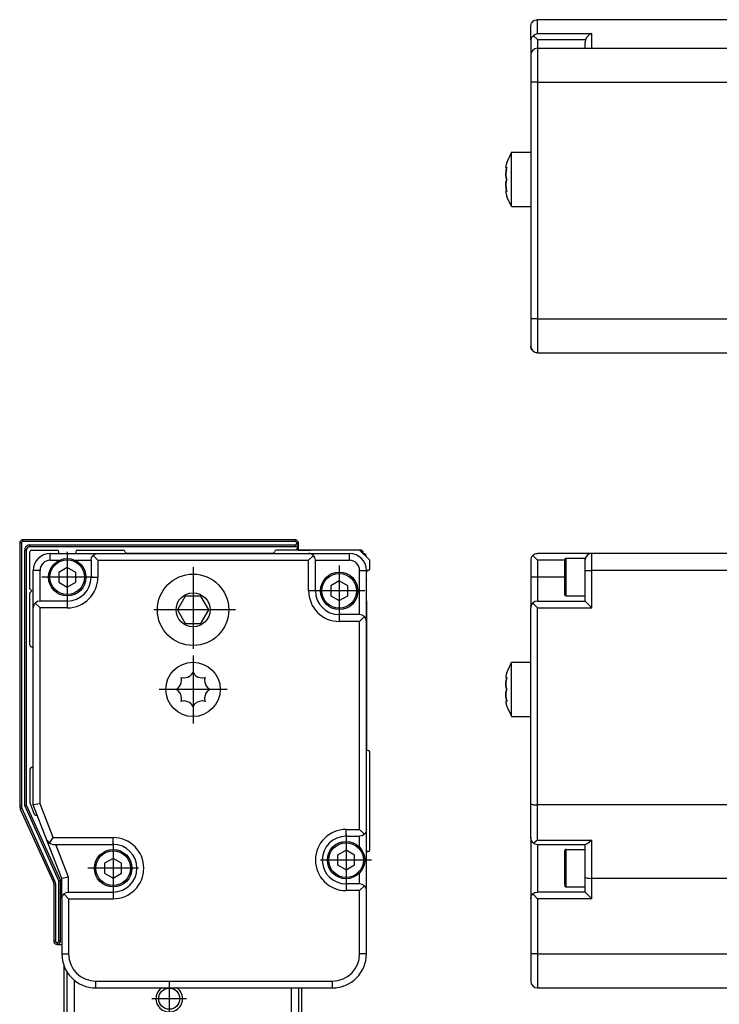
# Model space of a CAD drawing. Header units: inches. Extents: x -381 to 12428, y -418 to 176.
# Tile 15 of 32: x 550 to 653, y -56 to 88. Entities that reach past the tile are written whole.
import ezdxf

# ---------------------------------------------------------------- set-up
doc = ezdxf.new("R2010")
doc.units = ezdxf.units.IN
doc.linetypes.add('DOT_CENTER', pattern=[14, 12, -1, 0, -1])
doc.layers.add('1', color=7, linetype='Continuous')

# ---------------------------------------------------------------- blocks, each defined once
blk = doc.blocks.new('Modulo_izq__K__1__21', base_point=(621.12, -53.93))
at = {"color": 7, "linetype": 'Continuous'}
for p, q in [((624.83, 9.28), (624.78, 9.08)), ((624.78, 9.08), (624.78, 8.97)), ((624.78, 8.97), (624.78, 6.47)), ((624.85, 9.35), (624.83, 9.28)), ((624.91, 9.47), (624.85, 9.35)), ((625.03, 9.64), (624.91, 9.47)), ((625.07, 9.68), (625.03, 9.64)), ((625.07, 9.68), (625.19, 9.78)), ((625.78, 8.97), (625.07, 9.68)), ((625.19, 9.78), (625.37, 9.89)), ((625.37, 9.89), (625.39, 9.9)), ((625.39, 9.9), (625.57, 9.95)), ((625.57, 9.95), (625.78, 9.97)), ((633.78, 9.97), (625.78, 9.97)), ((629.78, 8.97), (625.78, 8.97)), ((625.78, 8.97), (625.78, 6.47)), ((629.8, 9.12), (629.78, 9.02)), ((629.78, 4.12), (629.78, 9.02)), ((629.91, 9.21), (629.8, 9.12)), ((629.98, 9.22), (629.91, 9.21)), ((632.78, 9.22), (629.98, 9.22)), ((629.98, 5.42), (629.98, 9.22)), ((632.78, 8.97), (632.78, 9.22)), ((632.78, 7.47), (632.78, 8.97)), ((654.78, 9.97), (633.78, 9.97)), ((633.78, 7.47), (633.78, 9.97)), ((632.78, 7.47), (633.78, 7.47)), ((632.78, 2.97), (632.78, 7.47)), ((633.78, 1.97), (633.78, 7.47)), ((654.78, 7.47), (633.78, 7.47)), ((625.78, 6.47), (624.78, 6.47)), ((624.78, 6.47), (624.78, 2.31)), ((625.78, 6.47), (625.78, 2.97)), ((629.78, 6.47), (625.78, 6.47)), ((629.98, 3.72), (629.98, 5.42)), ((625.78, 2.97), (625.39, 2.9)), ((625.78, 2.97), (632.78, 2.97)), ((629.8, 3.82), (629.78, 4.12)), ((629.91, 3.73), (629.8, 3.82)), ((629.98, 3.72), (629.91, 3.73)), ((629.98, 3.72), (632.78, 3.72)), ((632.78, 2.97), (633.78, 1.97)), ((624.79, 2.15), (624.78, 2.31)), ((624.83, 2.28), (624.78, 2.08)), ((624.78, 2.08), (624.78, 1.97)), ((624.78, -26.84), (624.78, 1.97)), ((624.85, 2.35), (624.83, 2.28)), ((624.91, 2.47), (624.85, 2.35)), ((625.03, 2.64), (624.91, 2.47)), ((625.07, 2.68), (625.03, 2.64)), ((625.39, 2.9), (625.07, 2.68)), ((625.07, 2.68), (625.78, 1.97)), ((625.78, -27.03), (625.78, 1.97)), ((625.78, 1.97), (633.78, 1.97)), ((621.36, -7.33), (621.95, -6.09)), ((621.95, -6.03), (624.78, -6.03)), ((621.95, -11.4), (621.95, -6.03)), ((621.13, -8.09), (621.12, -8.21)), ((621.12, -8.21), (621.17, -8.33)), ((621.16, -7.96), (621.13, -8.09)), ((621.17, -7.89), (621.16, -7.96)), ((621.19, -7.84), (621.17, -7.89)), ((621.26, -8.33), (621.17, -8.33)), ((621.17, -8.33), (621.19, -8.33)), ((621.17, -8.7), (621.19, -8.64)), ((621.19, -8.64), (621.17, -8.7)), ((621.28, -7.53), (621.19, -7.84)), ((621.19, -8.33), (621.28, -8.26)), ((621.19, -8.64), (621.2, -8.59)), ((621.2, -8.59), (621.19, -8.64)), ((621.28, -8.26), (621.2, -8.59)), ((621.2, -8.59), (621.26, -8.33)), ((621.28, -7.53), (621.36, -7.33)), ((621.12, -9.28), (621.13, -9.03)), ((621.13, -9.03), (621.12, -9.28)), ((621.12, -9.36), (621.12, -9.28)), ((621.12, -9.28), (621.12, -9.36)), ((621.13, -9.51), (621.12, -9.36)), ((621.12, -9.36), (621.13, -9.51)), ((621.13, -9.03), (621.17, -8.7)), ((621.17, -8.7), (621.13, -9.03)), ((621.17, -9.76), (621.13, -9.51)), ((621.13, -9.51), (621.17, -9.76)), ((621.19, -9.81), (621.17, -9.76)), ((621.17, -9.76), (621.19, -9.81)), ((621.28, -10.03), (621.19, -9.81)), ((621.19, -9.81), (621.28, -10.03)), ((621.19, -10.25), (621.28, -10.03)), ((621.28, -10.03), (621.19, -10.25)), ((621.12, -10.7), (621.13, -10.55)), ((621.13, -10.55), (621.12, -10.7)), ((621.12, -10.78), (621.12, -10.7)), ((621.12, -10.7), (621.12, -10.78)), ((621.13, -11.03), (621.12, -10.78)), ((621.12, -10.78), (621.13, -11.03)), ((621.13, -10.55), (621.17, -10.29)), ((621.17, -10.29), (621.13, -10.55)), ((621.17, -11.35), (621.13, -11.03)), ((621.13, -11.03), (621.17, -11.35)), ((621.17, -10.29), (621.19, -10.25)), ((621.19, -10.25), (621.17, -10.29)), ((621.19, -11.42), (621.17, -11.35)), ((621.17, -11.35), (621.19, -11.42)), ((621.2, -11.47), (621.19, -11.42)), ((621.19, -11.42), (621.2, -11.47)), ((621.26, -11.73), (621.2, -11.47)), ((621.2, -11.47), (621.28, -11.8)), ((621.95, -13.97), (621.95, -11.4)), ((621.17, -11.73), (621.12, -11.84)), ((621.12, -11.84), (621.13, -11.96)), ((621.13, -11.96), (621.16, -12.09)), ((621.16, -12.09), (621.17, -12.17)), ((621.26, -11.73), (621.17, -11.73)), ((621.19, -11.73), (621.17, -11.73)), ((621.17, -12.17), (621.19, -12.22)), ((621.28, -11.8), (621.19, -11.73)), ((621.19, -12.22), (621.28, -12.53)), ((621.28, -12.53), (621.36, -12.72)), ((621.36, -12.72), (621.95, -13.97)), ((621.95, -13.97), (621.95, -14.03)), ((621.95, -14.03), (621.95, -13.97)), ((621.95, -14.03), (624.78, -14.03)), ((624.78, -31.83), (624.78, -26.84)), ((624.78, -26.84), (624.78, -26.86)), ((624.78, -26.86), (624.83, -26.9)), ((624.83, -26.9), (624.85, -26.91)), ((624.85, -26.91), (624.91, -26.93)), ((624.91, -26.93), (625.03, -26.97)), ((625.03, -26.97), (625.07, -26.97)), ((625.07, -26.97), (625.19, -26.99)), ((625.19, -26.99), (625.37, -27.01)), ((625.37, -27.01), (625.39, -27.01)), ((625.39, -27.01), (625.57, -27.02)), ((625.57, -27.02), (625.78, -27.03)), ((625.78, -32.19), (625.78, -27.03)), ((654.78, -27.03), (625.78, -27.03)), ((624.78, -31.83), (624.78, -40.76)), ((624.85, -32.21), (624.78, -31.83)), ((625.07, -32.53), (624.85, -32.21)), ((625.21, -32.65), (625.07, -32.53)), ((625.37, -32.53), (625.21, -32.65)), ((625.21, -32.65), (625.39, -32.75)), ((625.39, -32.52), (625.37, -32.53)), ((625.76, -32.21), (625.39, -32.52)), ((625.39, -32.75), (625.78, -32.83)), ((625.78, -32.19), (625.76, -32.21)), ((625.78, -32.19), (633.78, -32.19)), ((625.78, -32.83), (625.78, -39.83)), ((625.78, -32.83), (632.85, -32.83)), ((632.78, -37.64), (632.78, -32.83)), ((633.06, -32.75), (632.85, -32.83)), ((633.07, -32.74), (633.06, -32.75)), ((633.37, -32.53), (633.07, -32.74)), ((633.39, -32.52), (633.37, -32.53)), ((633.76, -32.21), (633.39, -32.52)), ((633.78, -32.19), (633.76, -32.21)), ((633.78, -37.83), (633.78, -32.19)), ((629.8, -33.68), (629.78, -33.78)), ((629.78, -38.68), (629.78, -33.78)), ((629.91, -33.59), (629.8, -33.68)), ((629.98, -33.58), (629.91, -33.59)), ((629.98, -33.58), (632.78, -33.58)), ((629.98, -39.08), (629.98, -33.58)), ((632.78, -39.83), (632.78, -37.64)), ((632.78, -37.64), (632.85, -37.71)), ((629.78, -38.68), (629.8, -38.98)), ((629.8, -38.98), (629.91, -39.07)), ((629.91, -39.07), (629.98, -39.08)), ((629.98, -39.08), (632.78, -39.08)), ((632.85, -37.71), (633.07, -37.77)), ((633.07, -37.77), (633.39, -37.81)), ((633.39, -37.81), (633.78, -37.83)), ((654.78, -37.83), (633.78, -37.83)), ((633.78, -40.83), (633.78, -37.83)), ((624.78, -40.83), (624.85, -40.45)), ((624.85, -40.45), (625.07, -40.12)), ((625.07, -40.12), (625.39, -39.9)), ((625.78, -40.83), (625.07, -40.12)), ((625.39, -39.9), (625.78, -39.83)), ((632.78, -39.83), (625.78, -39.83)), ((632.78, -39.83), (633.78, -40.83)), ((624.78, -40.76), (624.79, -40.65)), ((624.78, -40.83), (624.78, -48.93)), ((625.78, -40.83), (625.78, -48.93)), ((633.78, -40.83), (625.78, -40.83)), ((625.78, -48.93), (624.78, -48.93)), ((624.78, -48.93), (624.78, -52.93)), ((625.78, -48.93), (662.68, -48.93)), ((625.78, -48.93), (625.78, -53.93)), ((625.78, -53.93), (662.68, -53.93))]:
    blk.add_line(p, q, dxfattribs=at)
for centre, start, end in [((633.78, 8.97), 90, 180), ((625.78, -52.93), 180, 270)]:
    blk.add_arc(centre, 1, start, end, dxfattribs=at)
blk = doc.blocks.new('F-114__26', base_point=(621.12, -75.97))
blk.add_blockref('Modulo_izq__K__1__21', (621.12, -53.93))
blk = doc.blocks.new('Alzado2', base_point=(2889, -32))
blk.add_blockref('F-114__26', (621.12, -75.97))
blk = doc.blocks.new('CABEZA_1__27', base_point=(556.12, -75.97))
at = {"color": 7, "linetype": 'Continuous'}
for p, q in [((556.12, -50.62), (556.12, -66.17)), ((556.62, -61.37), (556.62, -51.64)), ((557.62, -52.76), (557.62, -61.37)), ((570.57, -53.93), (570.24, -54.14)), ((573, -54.14), (572.68, -53.93)), ((589.62, -61.37), (589.62, -53.93)), ((590.62, -53.93), (590.62, -61.37)), ((591.12, -66.17), (591.12, -53.93)), ((556.37, -61.37), (557.37, -61.37)), ((556.37, -75.47), (556.37, -61.37)), ((557.37, -61.37), (565.69, -61.37)), ((557.37, -75.47), (557.37, -61.37)), ((583.46, -61.37), (565.69, -61.37)), ((565.69, -75.47), (565.69, -61.37)), ((589.62, -61.37), (583.46, -61.37)), ((583.46, -61.37), (583.46, -75.47)), ((589.87, -61.37), (589.62, -61.37)), ((589.87, -61.37), (590.87, -61.37)), ((589.87, -75.47), (589.87, -61.37)), ((590.87, -61.37), (590.87, -75.47)), ((556.37, -66.17), (556.12, -66.17)), ((590.87, -66.17), (591.12, -66.17)), ((556.37, -75.47), (556.87, -75.97)), ((557.37, -75.47), (556.87, -75.97)), ((566.19, -75.97), (556.87, -75.97)), ((557.37, -75.47), (565.69, -75.47)), ((583.46, -75.47), (565.69, -75.47)), ((565.69, -75.47), (566.19, -75.97)), ((582.96, -75.97), (566.19, -75.97)), ((583.46, -75.47), (582.96, -75.97)), ((590.37, -75.97), (582.96, -75.97)), ((589.87, -75.47), (583.46, -75.47)), ((590.37, -75.97), (589.87, -75.47)), ((590.37, -75.97), (590.87, -75.47))]:
    blk.add_line(p, q, dxfattribs=at)
for centre, radius in [((571.62, -55.52), 1.55), ((573.57, -69.07), 6.13), ((573.57, -69.07), 5.9), ((573.57, -69.07), 5.73), ((573.57, -69.07), 5.5), ((574.07, -65.81), 0.7), ((580.57, -65.57), 1.28), ((580.57, -65.57), 1.25), ((571.92, -66.22), 0.7), ((576.11, -66.96), 0.7), ((570.44, -68.04), 0.7), ((574.17, -68.03), 0.7), ((581.32, -69.07), 1.38), ((560.97, -71.47), 2.62), ((560.97, -71.47), 2.1), ((570.47, -70.19), 0.7), ((572.37, -69.07), 0.7), ((574.17, -70.11), 0.7), ((576.07, -69.07), 0.7), ((560.97, -71.47), 1.25), ((576.14, -71.14), 0.7), ((572.02, -71.99), 0.7), ((574.17, -72.32), 0.7), ((580.57, -72.57), 1.27), ((580.57, -72.57), 1.25)]:
    blk.add_circle(centre, radius, dxfattribs=at)
for start, end in [(135.0001, 224.9999), (224.9998, 44.9998)]:
    blk.add_arc((571.62, -55.52), 1.95, start, end, dxfattribs=at)
at = {"layer": '1', "color": 2, "linetype": 'DOT_CENTER'}
for p, q in [((571.62, -52.97), (571.62, -58.07)), ((574.17, -55.52), (569.07, -55.52)), ((573.57, -61.94), (573.57, -76.21)), ((580.57, -63.3), (580.57, -67.85)), ((571.92, -64.52), (571.92, -67.92)), ((574.07, -64.11), (574.07, -67.51)), ((573.62, -66.22), (570.22, -66.22)), ((570.44, -66.34), (570.44, -69.74)), ((575.77, -65.81), (572.37, -65.81)), ((574.17, -66.33), (574.17, -69.73)), ((576.11, -65.26), (576.11, -68.66)), ((582.85, -65.57), (578.3, -65.57)), ((560.97, -67.85), (560.97, -75.09)), ((572.14, -68.04), (568.74, -68.04)), ((572.37, -67.37), (572.37, -70.77)), ((575.87, -68.03), (572.47, -68.03)), ((577.81, -66.96), (574.41, -66.96)), ((576.07, -67.37), (576.07, -70.77)), ((581.32, -66.7), (581.32, -71.45)), ((580.71, -69.07), (566.44, -69.07)), ((570.47, -68.49), (570.47, -71.89)), ((574.07, -69.07), (570.67, -69.07)), ((574.17, -68.41), (574.17, -71.81)), ((577.77, -69.07), (574.37, -69.07)), ((576.14, -69.44), (576.14, -72.84)), ((583.7, -69.07), (578.95, -69.07)), ((572.17, -70.19), (568.77, -70.19)), ((572.02, -70.29), (572.02, -73.69)), ((575.87, -70.11), (572.47, -70.11)), ((574.17, -70.62), (574.17, -74.02)), ((580.57, -70.3), (580.57, -74.85)), ((564.59, -71.47), (557.35, -71.47)), ((573.72, -71.99), (570.32, -71.99)), ((575.87, -72.32), (572.47, -72.32)), ((577.84, -71.14), (574.44, -71.14)), ((582.85, -72.57), (578.3, -72.57))]:
    blk.add_line(p, q, dxfattribs=at)
blk = doc.blocks.new('Modulos_intermedio__FL-14__6__28', base_point=(549.62, -47.53))
at = {"color": 7, "linetype": 'Continuous'}
for p, q in [((549.64, 11.62), (549.62, 11.47)), ((549.71, 11.75), (549.64, 11.62)), ((549.84, 11.89), (549.71, 11.75)), ((549.98, 11.95), (549.84, 11.89)), ((549.91, 11.61), (549.89, 11.57)), ((549.95, 11.65), (549.91, 11.61)), ((549.98, 11.68), (549.95, 11.65)), ((550.12, 11.97), (549.98, 11.95)), ((550.03, 11.7), (549.98, 11.68)), ((550.05, 11.71), (550.03, 11.7)), ((550.12, 11.72), (550.05, 11.71)), ((550.12, 11.72), (550.12, 11.97)), ((590.12, 11.97), (550.12, 11.97)), ((590.12, 11.72), (550.12, 11.72)), ((590.27, 11.95), (590.12, 11.97)), ((590.12, 11.72), (590.12, 11.97)), ((590.2, 11.71), (590.12, 11.72)), ((590.22, 11.7), (590.2, 11.71)), ((590.26, 11.68), (590.22, 11.7)), ((590.3, 11.65), (590.26, 11.68)), ((590.31, 11.94), (590.27, 11.95)), ((590.33, 11.61), (590.3, 11.65)), ((590.4, 11.89), (590.31, 11.94)), ((590.35, 11.57), (590.33, 11.61)), ((590.54, 11.75), (590.4, 11.89)), ((590.58, 11.67), (590.54, 11.75)), ((590.6, 11.62), (590.58, 11.67)), ((590.62, 11.47), (590.6, 11.62)), ((549.87, 11.47), (549.62, 11.47)), ((549.62, 11.47), (549.62, -27.21)), ((549.88, 11.55), (549.87, 11.47)), ((549.87, 11.47), (549.87, -27.21)), ((549.89, 11.57), (549.88, 11.55)), ((550.4, 10.69), (550.37, 10.47)), ((550.62, 10.47), (550.37, 10.47)), ((550.37, -27.1), (550.37, 10.47)), ((550.43, 10.76), (550.4, 10.69)), ((550.5, 10.89), (550.43, 10.76)), ((550.59, 11), (550.5, 10.89)), ((550.71, 11.1), (550.59, 11)), ((550.64, 10.62), (550.62, 10.47)), ((550.62, -27.04), (550.62, 10.47)), ((550.71, 10.75), (550.64, 10.62)), ((550.84, 11.17), (550.71, 11.1)), ((550.84, 10.89), (550.71, 10.75)), ((550.91, 11.19), (550.84, 11.17)), ((550.98, 10.95), (550.84, 10.89)), ((551.12, 11.22), (550.91, 11.19)), ((551.12, 10.97), (550.98, 10.95)), ((551.12, 10.97), (551.12, 11.22)), ((551.12, 11.22), (590.12, 11.22)), ((551.12, 10.97), (590.12, 10.97)), ((590.12, 11.22), (590.2, 11.23)), ((590.12, 10.97), (590.12, 11.22)), ((590.12, 10.97), (590.27, 11)), ((590.2, 11.23), (590.22, 11.24)), ((590.22, 11.24), (590.26, 11.27)), ((590.26, 11.27), (590.3, 11.3)), ((590.27, 11), (590.4, 11.06)), ((590.3, 11.3), (590.33, 11.33)), ((590.33, 11.33), (590.35, 11.38)), ((590.36, 11.55), (590.35, 11.57)), ((590.35, 11.38), (590.36, 11.4)), ((590.37, 11.47), (590.36, 11.55)), ((590.36, 11.4), (590.37, 11.47)), ((590.37, 11.47), (590.62, 11.47)), ((590.4, 11.06), (590.54, 11.2)), ((590.54, 11.2), (590.6, 11.33)), ((590.6, 11.33), (590.62, 11.47)), ((590.62, 11.03), (590.62, 11.47)), ((590.62, 10.47), (590.62, 11.03)), ((590.62, 10.47), (592.37, 10.47)), ((600.74, 7.43), (600.76, 7.45)), ((600.84, 7.47), (600.86, 7.47)), ((600.62, -18.76), (600.62, 5.97)), ((549.62, -27.21), (549.65, -27.42)), ((549.87, -27.21), (549.62, -27.21)), ((549.65, -27.42), (549.7, -27.59)), ((549.94, -27.52), (549.71, -27.62)), ((549.87, -27.21), (549.89, -27.36)), ((549.89, -27.36), (549.94, -27.52)), ((549.94, -27.52), (554.76, -38.19)), ((550.37, -27.1), (550.62, -27.04)), ((555.37, -38.17), (550.37, -27.1)), ((555.62, -38.11), (550.62, -27.04)), ((549.7, -27.59), (549.71, -27.62)), ((549.71, -27.62), (554.53, -38.3)), ((600.87, -33.88), (600.62, -33.88)), ((600.62, -36.63), (600.62, -33.88)), ((554.76, -38.19), (554.53, -38.3)), ((554.53, -38.3), (554.55, -38.33)), ((554.55, -38.33), (554.6, -38.5)), ((554.6, -38.5), (554.62, -38.71)), ((554.62, -38.71), (554.62, -47.03)), ((554.87, -38.71), (554.62, -38.71)), ((554.76, -38.19), (554.84, -38.45)), ((554.84, -38.45), (554.87, -38.71)), ((554.87, -38.71), (554.87, -47.03)), ((555.37, -38.17), (555.62, -38.11)), ((555.37, -47.03), (555.37, -38.17)), ((555.62, -47.03), (555.62, -38.11)), ((554.87, -47.03), (554.62, -47.03)), ((554.62, -47.03), (554.64, -47.17)), ((554.64, -47.17), (554.71, -47.3)), ((554.71, -47.3), (554.84, -47.44)), ((554.84, -47.44), (554.98, -47.5)), ((554.87, -47.03), (554.88, -47.1)), ((554.88, -47.1), (554.89, -47.12)), ((554.89, -47.12), (554.91, -47.16)), ((554.91, -47.16), (554.95, -47.2)), ((554.95, -47.2), (554.98, -47.23)), ((554.98, -47.23), (555.03, -47.26)), ((554.98, -47.5), (555.12, -47.53)), ((555.03, -47.26), (555.05, -47.27)), ((555.05, -47.27), (555.12, -47.28)), ((555.12, -47.28), (555.2, -47.27)), ((555.12, -47.28), (555.12, -47.53)), ((555.12, -47.53), (555.27, -47.5)), ((555.12, -47.53), (555.82, -47.53)), ((555.2, -47.27), (555.22, -47.26)), ((555.22, -47.26), (555.26, -47.23)), ((555.26, -47.23), (555.3, -47.2)), ((555.27, -47.5), (555.4, -47.44)), ((555.3, -47.2), (555.33, -47.17)), ((555.33, -47.17), (555.35, -47.12)), ((555.35, -47.12), (555.36, -47.1)), ((555.36, -47.1), (555.37, -47.03)), ((555.62, -47.03), (555.37, -47.03)), ((555.4, -47.44), (555.54, -47.3)), ((555.54, -47.3), (555.6, -47.17)), ((555.6, -47.17), (555.62, -47.03))]:
    blk.add_line(p, q, dxfattribs=at)
for centre, radius, start, end in [((591.12, 10.47), 0.75, 131.8103, 179.9998), ((600.12, 9.47), 0.5, 0, 90)]:
    blk.add_arc(centre, radius, start, end, dxfattribs=at)
blk = doc.blocks.new('Modulo_izq__K__1__29', base_point=(549.66, -53.71))
at = {"color": 7, "linetype": 'Continuous'}
for p, q in [((549.71, 11.75), (549.66, 11.67)), ((590.31, 11.94), (590.27, 11.95)), ((590.4, 11.89), (590.31, 11.94)), ((550.77, 10.83), (550.71, 10.75)), ((550.93, 10.94), (550.84, 10.89)), ((551.12, 10.97), (550.98, 10.95)), ((600.63, 7.27), (600.62, 7.22)), ((600.64, 7.33), (600.63, 7.28)), ((600.67, 7.37), (600.64, 7.33)), ((600.69, 7.4), (600.68, 7.38)), ((600.74, 7.43), (600.71, 7.41)), ((600.8, 7.46), (600.75, 7.44)), ((600.62, -39.03), (600.65, -39.03)), ((600.65, -41.01), (600.65, -39.03)), ((600.62, -41.01), (600.65, -41.01)), ((600.62, -41.01), (600.62, -41.03)), ((600.62, -48.93), (600.62, -41.03)), ((554.64, -47.17), (554.71, -47.3)), ((554.77, -47.38), (554.84, -47.44)), ((554.98, -47.5), (555.12, -47.53)), ((555.92, -49.85), (555.93, -49.97)), ((555.93, -49.97), (555.96, -50.08)), ((600.16, -51.01), (600.19, -50.96)), ((600.19, -50.96), (600.2, -50.93)), ((598.89, -52.7), (598.96, -52.64)), ((598.96, -52.64), (599.02, -52.58)), ((597.05, -53.71), (597.16, -53.68)), ((597.16, -53.68), (597.27, -53.64))]:
    blk.add_line(p, q, dxfattribs=at)
blk = doc.blocks.new('Modulo_der__16E___30', base_point=(551.12, -53.93))
at = {"color": 7, "linetype": 'Continuous'}
for p, q in [((551.12, 4.77), (551.12, 10.22)), ((551.37, 10.47), (555.12, 10.47)), ((555.37, 9.97), (555.37, 10.22)), ((557.87, 10.22), (557.87, 9.97)), ((558.12, 10.47), (564.87, 10.47)), ((599.62, 10.47), (587.37, 10.47)), ((592.37, 10.47), (592.42, 10.52)), ((592.42, 10.52), (595.48, 10.52)), ((595.48, 10.52), (599.82, 10.52)), ((601.12, 8.97), (599.62, 10.47)), ((600.12, 10.22), (599.82, 10.52)), ((599.87, 10.22), (600.12, 10.22)), ((600.12, 9.97), (600.12, 10.22)), ((554.12, 9.97), (561.12, 9.97)), ((554.12, 8.97), (554.12, 9.97)), ((554.12, 8.97), (555.47, 8.97)), ((555.47, 8.97), (555.51, 8.97)), ((557.73, 8.97), (557.76, 8.97)), ((557.76, 8.97), (560.12, 8.97)), ((560.12, 8.97), (560.2, 9.35)), ((560.12, 8.97), (560.12, 6.47)), ((560.2, 9.35), (560.41, 9.68)), ((560.41, 9.68), (560.53, 9.78)), ((560.41, 9.68), (561.12, 8.97)), ((560.53, 9.78), (560.71, 9.89)), ((560.71, 9.89), (560.74, 9.9)), ((560.74, 9.9), (560.91, 9.95)), ((560.91, 9.95), (561.12, 9.97)), ((561.12, 9.97), (592.12, 9.97)), ((561.12, 8.97), (561.12, 6.47)), ((561.12, 8.97), (592.12, 8.97)), ((586.87, 9.97), (565.37, 9.97)), ((592.12, 9.97), (598.12, 9.97)), ((592.33, 9.95), (592.12, 9.97)), ((592.83, 9.68), (592.12, 8.97)), ((592.12, 4.47), (592.12, 8.97)), ((592.5, 9.9), (592.33, 9.95)), ((592.53, 9.89), (592.5, 9.9)), ((592.71, 9.78), (592.53, 9.89)), ((592.83, 9.68), (592.71, 9.78)), ((593.04, 9.35), (592.83, 9.68)), ((593.12, 8.97), (593.04, 9.35)), ((593.12, 8.97), (598.12, 8.97)), ((593.12, 4.47), (593.12, 8.97)), ((598.12, 8.97), (598.12, 9.97)), ((601.12, 7.72), (601.12, 8.97)), ((552.62, 7.47), (551.62, 7.47)), ((551.62, 1.97), (551.62, 7.47)), ((552.62, 2.97), (552.62, 7.47)), ((556.62, 7.92), (555.37, 7.19)), ((557.87, 7.19), (556.62, 7.92)), ((599.62, 0.97), (599.62, 7.47)), ((599.62, 7.47), (600.62, 7.47)), ((600.62, -0.03), (600.62, 7.47)), ((600.62, 7.22), (600.62, 7.25)), ((600.63, 7.29), (600.64, 7.3)), ((600.63, 7.29), (600.63, 7.27)), ((600.63, 7.27), (600.63, 7.28)), ((600.7, 7.4), (600.68, 7.39)), ((600.73, 7.43), (600.7, 7.4)), ((600.8, 7.46), (600.77, 7.45)), ((600.83, 7.47), (600.8, 7.46)), ((600.94, 7.48), (600.92, 7.48)), ((600.96, 7.49), (600.94, 7.48)), ((601, 7.51), (600.99, 7.5)), ((601.01, 7.52), (601, 7.51)), ((601.03, 7.53), (601.01, 7.52)), ((601.04, 7.54), (601.03, 7.53)), ((601.08, 7.58), (601.04, 7.54)), ((555.37, 7.19), (555.37, 5.75)), ((557.87, 5.75), (557.87, 7.19)), ((560.12, 6.47), (561.12, 6.47)), ((596.62, 5.92), (595.37, 5.19)), ((597.87, 5.19), (596.62, 5.92)), ((600.62, 5.97), (600.62, 7.22)), ((600.62, 5.97), (600.62, 5.95)), ((600.62, 5.95), (600.62, 5.97)), ((600.62, 5.93), (600.62, 5.95)), ((551.42, 4.47), (551.12, 4.77)), ((551.12, 4.17), (551.42, 4.47)), ((555.37, 5.75), (556.62, 5.03)), ((556.62, 5.03), (557.87, 5.75)), ((593.12, 4.47), (592.12, 4.47)), ((595.37, 5.19), (595.37, 3.75)), ((597.87, 3.75), (597.87, 5.19)), ((551.12, -3.53), (551.12, 4.17)), ((552.62, 2.97), (552.24, 2.9)), ((556.62, 2.97), (552.62, 2.97)), ((556.62, 2.97), (556.62, 1.97)), ((573.96, 3.68), (572.81, 1.68)), ((576.27, 3.68), (573.96, 3.68)), ((577.42, 1.68), (576.27, 3.68)), ((595.37, 3.75), (596.62, 3.03)), ((596.62, 3.03), (597.87, 3.75)), ((600.62, 3), (600.62, 3.01)), ((600.62, 3), (600.62, 3.01)), ((600.62, 2.97), (600.62, 3)), ((600.62, 3), (600.62, 2.97)), ((600.62, 2.97), (600.62, -18.78)), ((551.64, 2.18), (551.62, 1.97)), ((551.62, -27.03), (551.62, 1.97)), ((551.7, 2.35), (551.64, 2.18)), ((551.71, 2.38), (551.7, 2.35)), ((551.81, 2.56), (551.71, 2.38)), ((551.91, 2.68), (551.81, 2.56)), ((552.24, 2.9), (551.91, 2.68)), ((551.91, 2.68), (552.62, 1.97)), ((556.62, 1.97), (552.62, 1.97)), ((552.62, -26.84), (552.62, 1.97)), ((572.81, 1.68), (573.96, -0.32)), ((576.27, -0.32), (577.42, 1.68)), ((600.62, 2.37), (600.62, 1.32)), ((596.62, 0.97), (596.62, -0.03)), ((599.62, 0.97), (596.62, 0.97)), ((600, 0.9), (599.62, 0.97)), ((600.33, 0.68), (599.62, -0.03)), ((600.33, 0.68), (600, 0.9)), ((600.43, 0.56), (600.33, 0.68)), ((600.53, 0.38), (600.43, 0.56)), ((600.54, 0.35), (600.53, 0.38)), ((600.6, 0.18), (600.54, 0.35)), ((600.62, -0.03), (600.6, 0.18)), ((573.96, -0.32), (576.27, -0.32)), ((599.62, -0.03), (596.62, -0.03)), ((599.62, -30.63), (599.62, -0.03)), ((600.62, -30.63), (600.62, -0.03)), ((551.62, -3.97), (551.62, -3.98)), ((573.35, -8.26), (573.73, -8.33)), ((573.41, -8.59), (573.35, -8.26)), ((573.42, -8.64), (573.41, -8.59)), ((573.42, -8.7), (573.42, -8.64)), ((573.73, -8.33), (573.79, -8.33)), ((573.79, -8.33), (574.37, -8.21)), ((574.37, -8.21), (574.6, -8.09)), ((574.6, -8.09), (574.77, -7.96)), ((574.77, -7.96), (574.85, -7.89)), ((574.85, -7.89), (574.9, -7.84)), ((574.9, -7.84), (575.12, -7.53)), ((575.12, -7.53), (575.34, -7.84)), ((575.34, -7.84), (575.38, -7.89)), ((575.38, -7.89), (575.47, -7.96)), ((575.47, -7.96), (575.64, -8.09)), ((575.64, -8.09), (575.87, -8.21)), ((575.87, -8.21), (576.45, -8.33)), ((576.45, -8.33), (576.51, -8.33)), ((576.51, -8.33), (576.89, -8.26)), ((576.89, -8.26), (576.82, -8.59)), ((576.82, -8.59), (576.82, -8.64)), ((576.82, -8.64), (576.82, -8.7)), ((572.62, -10.03), (572.93, -9.81)), ((572.93, -10.25), (572.62, -10.03)), ((572.93, -9.81), (572.98, -9.76)), ((572.98, -9.76), (573.18, -9.51)), ((573.18, -9.51), (573.27, -9.36)), ((573.27, -9.36), (573.3, -9.28)), ((573.3, -9.28), (573.38, -9.03)), ((573.38, -9.03), (573.42, -8.7)), ((576.82, -8.7), (576.86, -9.03)), ((576.86, -9.03), (576.93, -9.28)), ((576.93, -9.28), (576.97, -9.36)), ((576.97, -9.36), (577.06, -9.51)), ((577.06, -9.51), (577.26, -9.76)), ((577.26, -9.76), (577.31, -9.81)), ((577.31, -9.81), (577.62, -10.03)), ((577.62, -10.03), (577.31, -10.25)), ((572.98, -10.29), (572.93, -10.25)), ((573.18, -10.55), (572.98, -10.29)), ((573.27, -10.7), (573.18, -10.55)), ((573.3, -10.78), (573.27, -10.7)), ((573.38, -11.03), (573.3, -10.78)), ((573.35, -11.8), (573.41, -11.47)), ((573.42, -11.35), (573.38, -11.03)), ((573.41, -11.47), (573.42, -11.42)), ((573.42, -11.42), (573.42, -11.35)), ((576.86, -11.03), (576.82, -11.35)), ((576.82, -11.35), (576.82, -11.42)), ((576.82, -11.42), (576.82, -11.47)), ((576.82, -11.47), (576.89, -11.8)), ((576.93, -10.78), (576.86, -11.03)), ((576.97, -10.7), (576.93, -10.78)), ((577.06, -10.55), (576.97, -10.7)), ((577.26, -10.29), (577.06, -10.55)), ((577.31, -10.25), (577.26, -10.29)), ((573.73, -11.73), (573.35, -11.8)), ((573.79, -11.73), (573.73, -11.73)), ((574.37, -11.84), (573.79, -11.73)), ((574.6, -11.96), (574.37, -11.84)), ((574.77, -12.09), (574.6, -11.96)), ((574.85, -12.17), (574.77, -12.09)), ((574.9, -12.22), (574.85, -12.17)), ((575.12, -12.53), (574.9, -12.22)), ((575.34, -12.22), (575.12, -12.53)), ((575.38, -12.17), (575.34, -12.22)), ((575.47, -12.09), (575.38, -12.17)), ((575.64, -11.96), (575.47, -12.09)), ((575.87, -11.84), (575.64, -11.96)), ((576.45, -11.73), (575.87, -11.84)), ((576.51, -11.73), (576.45, -11.73)), ((576.89, -11.8), (576.51, -11.73)), ((601.12, -33.63), (601.12, -19.28)), ((551.62, -21.53), (551.37, -21.53)), ((551.12, -21.78), (551.12, -26.73)), ((551.14, -26.82), (551.74, -28.37)), ((552.62, -26.84), (551.62, -27.03)), ((553.63, -32.19), (551.62, -27.03)), ((554.56, -31.83), (552.62, -26.84)), ((553.99, -32.65), (554.56, -31.83)), ((554.56, -31.83), (563.37, -31.83)), ((563.37, -32.83), (563.37, -31.83)), ((597.62, -30.63), (599.62, -30.63)), ((597.62, -31.63), (597.62, -30.63)), ((597.62, -31.63), (599.62, -31.63)), ((600.33, -31.34), (599.62, -30.63)), ((600, -31.55), (599.62, -31.63)), ((599.62, -33.24), (599.62, -31.63)), ((600.33, -31.34), (600, -31.55)), ((600.43, -31.22), (600.33, -31.34)), ((600.53, -31.04), (600.43, -31.22)), ((600.54, -31.01), (600.53, -31.04)), ((600.6, -30.84), (600.54, -31.01)), ((600.62, -30.63), (600.6, -30.84)), ((600.62, -39.63), (600.62, -30.63)), ((555.82, -37.83), (553.63, -32.19)), ((553.63, -32.19), (553.63, -32.21)), ((553.63, -32.21), (553.84, -32.52)), ((553.84, -32.52), (553.85, -32.53)), ((553.85, -32.53), (553.99, -32.65)), ((553.99, -32.65), (554.18, -32.75)), ((554.18, -32.75), (554.56, -32.83)), ((554.56, -32.83), (563.37, -32.83)), ((556.82, -37.64), (554.95, -32.83)), ((599.62, -33.27), (599.62, -33.24)), ((597.62, -33.69), (596.37, -34.41)), ((596.37, -34.41), (596.37, -35.85)), ((598.87, -34.41), (597.62, -33.69)), ((598.87, -35.85), (598.87, -34.41)), ((600.62, -33.88), (600.87, -33.88)), ((563.37, -34.88), (562.12, -35.61)), ((562.12, -35.61), (562.12, -37.05)), ((564.62, -35.61), (563.37, -34.88)), ((564.62, -37.05), (564.62, -35.61)), ((596.37, -35.85), (597.62, -36.57)), ((597.62, -36.57), (598.87, -35.85)), ((556.82, -37.64), (555.82, -37.83)), ((556.82, -39.83), (556.82, -37.64)), ((562.12, -37.05), (563.37, -37.77)), ((563.37, -37.77), (564.62, -37.05)), ((599.62, -37.02), (599.62, -36.99)), ((599.62, -38.63), (599.62, -37.02)), ((600.62, -40.03), (600.62, -36.63)), ((555.82, -40.83), (555.82, -37.83)), ((599.62, -38.63), (597.62, -38.63)), ((597.62, -38.63), (597.62, -39.63)), ((600, -38.71), (599.62, -38.63)), ((600.33, -38.92), (599.62, -39.63)), ((600.33, -38.92), (600, -38.71)), ((600.39, -38.99), (600.33, -38.92)), ((600.54, -39.25), (600.39, -38.99)), ((555.82, -40.83), (555.9, -40.45)), ((555.9, -40.45), (556.11, -40.12)), ((556.11, -40.12), (556.44, -39.9)), ((556.82, -40.83), (556.11, -40.12)), ((556.44, -39.9), (556.82, -39.83)), ((556.82, -39.83), (563.37, -39.83)), ((563.37, -39.83), (563.37, -40.83)), ((599.62, -39.63), (597.62, -39.63)), ((599.62, -48.93), (599.62, -39.63)), ((600.56, -39.29), (600.54, -39.25)), ((600.62, -39.63), (600.56, -39.29)), ((600.62, -48.93), (600.62, -39.63)), ((555.82, -40.83), (555.82, -48.93)), ((556.82, -40.83), (556.82, -48.93)), ((556.82, -40.83), (563.37, -40.83)), ((555.82, -48.93), (556.82, -48.93)), ((600.62, -48.93), (599.62, -48.93)), ((560.82, -53.93), (560.82, -52.93)), ((560.82, -52.93), (595.62, -52.93)), ((595.62, -53.93), (595.62, -52.93)), ((560.82, -53.93), (595.62, -53.93))]:
    blk.add_line(p, q, dxfattribs=at)
for centre, radius in [((556.62, 6.47), 2.75), ((556.62, 6.47), 2.55), ((575.12, 1.68), 5.25), ((596.62, 4.47), 2.75), ((596.62, 4.47), 2.55), ((575.12, 1.68), 2.5), ((575.12, -10.03), 4), ((597.62, -35.13), 2.75), ((597.62, -35.13), 2.55), ((563.37, -36.33), 2.75), ((563.37, -36.33), 2.55)]:
    blk.add_circle(centre, radius, dxfattribs=at)
for centre, radius, start, end in [((551.37, 10.22), 0.25, 90, 180), ((555.12, 10.22), 0.25, 0, 90), ((558.12, 10.22), 0.25, 90, 180), ((564.87, 10.22), 0.25, 0, 90), ((565.37, 10.22), 0.25, 180, 270), ((586.87, 10.22), 0.25, 270, 0), ((587.37, 10.22), 0.25, 90, 180), ((554.12, 7.47), 2.5, 90, 180), ((554.12, 7.47), 1.5, 90, 180), ((598.12, 7.47), 2.5, 0, 90), ((598.12, 7.47), 1.5, 0, 90), ((600.87, 7.22), 0.25, 90, 180), ((600.87, 7.72), 0.25, 270, 0), ((556.62, 6.47), 4.5, 270, 0), ((556.62, 6.47), 3.5, 270, 0), ((596.62, 4.47), 4.5, 180, 270), ((596.62, 4.47), 3.5, 180, 270), ((600.37, 3.01), 0.248, 352.1292, 358.1477), ((551.37, -3.53), 0.25, 179.9999, 269.9999), ((551.37, -4.03), 0.25, 12.0001, 89.9999), ((600.87, -18.78), 0.25, 180, 270), ((600.87, -19.28), 0.25, 0, 90), ((551.37, -21.78), 0.25, 90, 180), ((551.37, -26.73), 0.25, 180, 201.3067), ((551.98, -28.28), 0.25, 201.3067, 291.6885), ((552.16, -28.74), 0.25, 84.0002, 111.6883), ((563.37, -36.33), 4.5, 270, 90), ((597.62, -35.13), 4.5, 90, 270), ((597.62, -35.13), 3.5, 90, 270), ((563.37, -36.33), 3.5, 270, 90), ((600.87, -33.63), 0.25, 270, 0), ((600.37, -36.63), 0.25, 0.0035, 9.0038), ((600.12, -40.03), 0.5, 354.002, 0.0019), ((560.82, -48.93), 5, 180, 270), ((560.82, -48.93), 4, 180, 270), ((595.62, -48.93), 4, 270, 0), ((595.62, -48.93), 5, 270, 0)]:
    blk.add_arc(centre, radius, start, end, dxfattribs=at)
at = {"layer": '1', "color": 2, "linetype": 'DOT_CENTER'}
for p, q in [((556.62, 10.22), (556.62, 2.72)), ((575.12, 7.93), (575.12, -4.57)), ((596.62, 8.22), (596.62, 0.72)), ((560.37, 6.47), (552.87, 6.47)), ((600.37, 4.47), (592.87, 4.47)), ((581.37, 1.68), (568.87, 1.68)), ((575.12, -5.03), (575.12, -15.03)), ((580.12, -10.03), (570.12, -10.03)), ((597.62, -31.38), (597.62, -38.88)), ((563.37, -32.58), (563.37, -40.08)), ((601.37, -35.13), (593.87, -35.13)), ((567.12, -36.33), (559.62, -36.33))]:
    blk.add_line(p, q, dxfattribs=at)
blk = doc.blocks.new('F-114__31', base_point=(549.62, -75.97))
for name, p in [('Modulos_intermedio__FL-14__6__28', (549.62, -47.53)), ('Modulo_izq__K__1__29', (549.66, -53.71)), ('Modulo_der__16E___30', (551.12, -53.93)), ('CABEZA_1__27', (556.12, -75.97))]:
    blk.add_blockref(name, p)
blk = doc.blocks.new('Derecha1', base_point=(575.37, -32))
blk.add_blockref('F-114__31', (549.62, -75.97))
blk = doc.blocks.new('Modulo_izq__K__1__37', base_point=(621.12, 38.97))
at = {"color": 7, "linetype": 'Continuous'}
for p, q in [((625.19, 88.29), (625.37, 88.39)), ((625.37, 88.39), (625.39, 88.4)), ((625.39, 88.4), (625.57, 88.46)), ((625.57, 88.46), (625.78, 88.48)), ((625.78, 86.47), (625.78, 88.48)), ((654.78, 88.48), (625.78, 88.48)), ((624.78, 87.58), (624.83, 87.79)), ((624.78, 87.48), (624.78, 87.58)), ((624.78, 85.54), (624.78, 87.48)), ((624.83, 87.79), (624.85, 87.86)), ((624.85, 87.86), (624.91, 87.98)), ((624.91, 87.98), (625.03, 88.15)), ((625.03, 88.15), (625.07, 88.18)), ((625.07, 88.18), (625.19, 88.29)), ((624.85, 85.8), (624.78, 85.54)), ((624.78, 85.54), (624.78, 83.28)), ((625.07, 86.02), (624.85, 85.8)), ((625.21, 86.1), (625.07, 86.02)), ((625.37, 86.24), (625.21, 86.1)), ((625.21, 86.1), (625.78, 85.54)), ((625.39, 86.26), (625.37, 86.24)), ((625.76, 86.46), (625.39, 86.26)), ((625.78, 86.47), (625.76, 86.46)), ((625.78, 86.47), (633.78, 86.47)), ((625.78, 85.54), (625.78, 84.28)), ((625.78, 85.54), (632.85, 85.54)), ((632.85, 85.54), (632.78, 85.15)), ((633.06, 85.92), (632.85, 85.56)), ((632.85, 85.56), (632.85, 85.54)), ((633.07, 85.94), (633.06, 85.92)), ((633.37, 86.24), (633.07, 85.94)), ((633.39, 86.26), (633.37, 86.24)), ((633.76, 86.46), (633.39, 86.26)), ((633.78, 86.47), (633.76, 86.46)), ((633.78, 84.28), (633.78, 86.47)), ((625.78, 84.28), (662.68, 84.28)), ((625.78, 84.28), (625.78, 79.28)), ((632.78, 84.28), (632.78, 85.15)), ((624.78, 83.28), (624.78, 79.28)), ((625.78, 79.28), (624.78, 79.28)), ((624.78, 79.28), (624.78, 44.48)), ((625.78, 79.28), (662.68, 79.28)), ((625.78, 79.28), (625.78, 44.48)), ((621.95, 68.98), (621.36, 67.71)), ((621.95, 68.98), (624.78, 68.98)), ((621.95, 64.28), (621.95, 68.98)), ((621.13, 66.91), (621.12, 66.83)), ((621.12, 66.79), (621.12, 66.83)), ((621.12, 66.83), (621.12, 66.79)), ((621.12, 66.79), (621.13, 66.71)), ((621.17, 67.12), (621.13, 66.91)), ((621.13, 66.71), (621.17, 66.68)), ((621.19, 67.16), (621.17, 67.12)), ((621.26, 66.68), (621.17, 66.68)), ((621.17, 66.68), (621.19, 66.68)), ((621.28, 67.48), (621.19, 67.16)), ((621.28, 66.75), (621.19, 66.37)), ((621.19, 66.37), (621.26, 66.68)), ((621.19, 66.68), (621.2, 66.68)), ((621.2, 66.68), (621.28, 66.75)), ((621.36, 67.71), (621.28, 67.48)), ((621.12, 65.73), (621.17, 66.3)), ((621.17, 66.3), (621.12, 65.73)), ((621.13, 65.5), (621.12, 65.73)), ((621.12, 65.73), (621.13, 65.5)), ((621.16, 65.33), (621.13, 65.5)), ((621.13, 65.5), (621.16, 65.33)), ((621.17, 65.24), (621.16, 65.33)), ((621.16, 65.33), (621.17, 65.24)), ((621.17, 66.3), (621.19, 66.37)), ((621.19, 66.37), (621.17, 66.3)), ((621.19, 65.2), (621.17, 65.24)), ((621.17, 65.24), (621.19, 65.2)), ((621.28, 64.98), (621.19, 65.2)), ((621.19, 65.2), (621.28, 64.98)), ((621.13, 64.46), (621.12, 64.23)), ((621.12, 64.23), (621.13, 64.46)), ((621.12, 64.23), (621.17, 63.65)), ((621.17, 63.65), (621.12, 64.23)), ((621.16, 64.63), (621.13, 64.46)), ((621.13, 64.46), (621.16, 64.63)), ((621.17, 64.71), (621.16, 64.63)), ((621.16, 64.63), (621.17, 64.71)), ((621.19, 64.76), (621.17, 64.71)), ((621.17, 64.71), (621.19, 64.76)), ((621.28, 64.98), (621.19, 64.76)), ((621.19, 64.76), (621.28, 64.98)), ((621.95, 60.98), (621.95, 64.28)), ((621.13, 63.24), (621.12, 63.16)), ((621.12, 63.16), (621.12, 63.13)), ((621.12, 63.13), (621.12, 63.16)), ((621.12, 63.13), (621.13, 63.04)), ((621.17, 63.28), (621.13, 63.24)), ((621.13, 63.04), (621.17, 62.84)), ((621.17, 63.65), (621.19, 63.59)), ((621.19, 63.59), (621.17, 63.65)), ((621.26, 63.28), (621.17, 63.28)), ((621.19, 63.27), (621.17, 63.28)), ((621.17, 62.84), (621.19, 62.79)), ((621.19, 63.59), (621.28, 63.21)), ((621.26, 63.28), (621.19, 63.59)), ((621.2, 63.27), (621.19, 63.27)), ((621.19, 62.79), (621.28, 62.48)), ((621.28, 63.21), (621.2, 63.27)), ((621.36, 62.24), (621.28, 62.48)), ((621.95, 60.98), (621.36, 62.24)), ((621.95, 60.98), (624.78, 60.98)), ((624.78, 44.48), (624.78, 40.48)), ((625.78, 44.48), (624.78, 44.48)), ((625.78, 44.48), (625.78, 39.48)), ((625.78, 44.48), (662.68, 44.48)), ((624.78, 40.37), (624.78, 40.48)), ((624.79, 40.34), (624.78, 40.37)), ((624.83, 40.17), (624.8, 40.27)), ((624.85, 40.09), (624.83, 40.17)), ((624.91, 39.98), (624.85, 40.09)), ((625.03, 39.81), (624.91, 39.98)), ((625.07, 39.77), (625.03, 39.81)), ((625.12, 39.73), (625.07, 39.77)), ((625.19, 39.67), (625.15, 39.7)), ((625.37, 39.56), (625.19, 39.67)), ((625.39, 39.55), (625.37, 39.56)), ((625.42, 39.54), (625.39, 39.55)), ((625.57, 39.5), (625.46, 39.53)), ((625.78, 39.48), (625.57, 39.5)), ((625.78, 39.48), (662.68, 39.48))]:
    blk.add_line(p, q, dxfattribs=at)
for centre, start, end in [((625.78, 83.28), 90, 180), ((625.78, 40.48), 180, 270)]:
    blk.add_arc(centre, 1, start, end, dxfattribs=at)
blk = doc.blocks.new('F-114__42', base_point=(621.12, 38.97))
blk.add_blockref('Modulo_izq__K__1__37', (621.12, 38.97))
blk = doc.blocks.new('Inferior2', base_point=(2889, 64.72))
blk.add_blockref('F-114__42', (621.12, 38.97))

msp = doc.modelspace()

# ---------------------------------------------------------------- block references
for name, p in [('Inferior2', (2889, 64.72)), ('Derecha1', (575.37, -32)), ('Alzado2', (2889, -32))]:
    msp.add_blockref(name, p)

doc.saveas('drawing.dxf')
